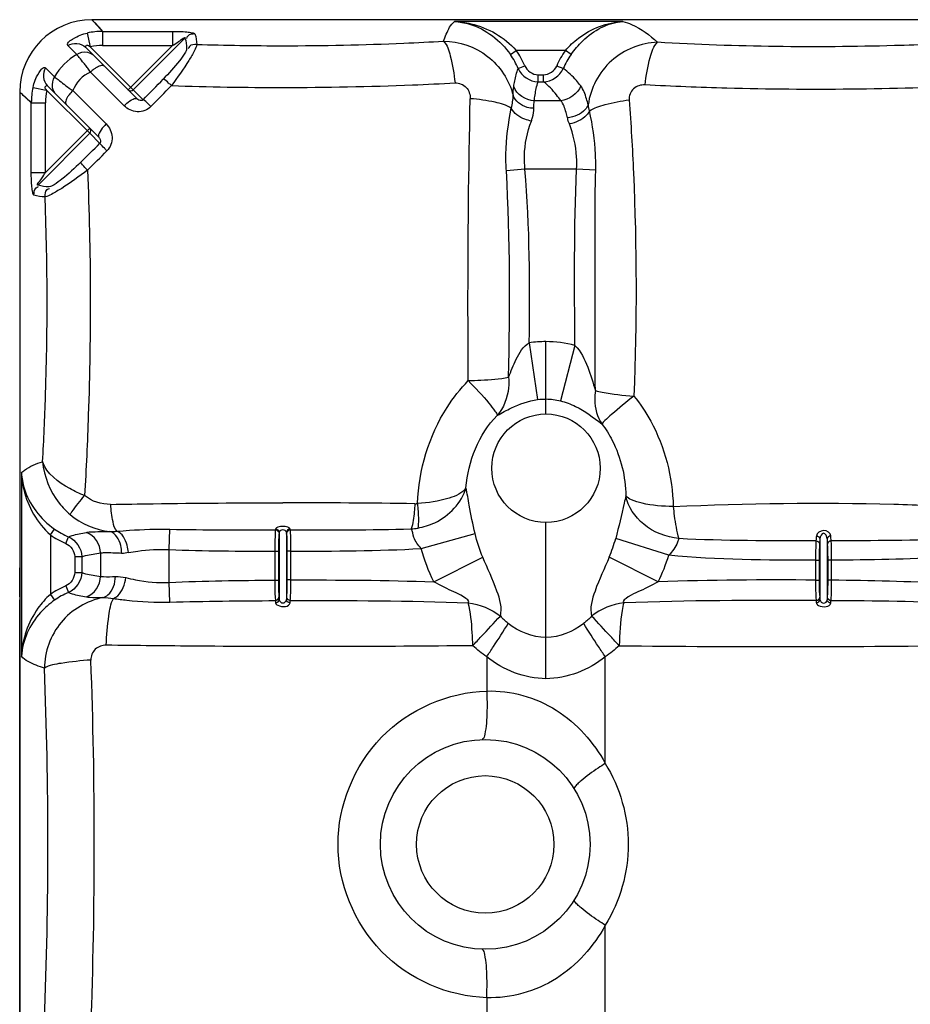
# Model space of a CAD drawing. Header units: millimetres. Extents: x 0 to 297, y 0 to 210.
# Tile 21 of 46: x 180 to 210, y 96 to 130. Entities that reach past the tile are written whole.
import ezdxf

# ---------------------------------------------------------------- set-up
doc = ezdxf.new("R2010")
doc.units = ezdxf.units.MM
doc.header["$LTSCALE"] = 16.335
doc.layers.get('0').update_dxf_attribs({"linetype": 'CONTINUOUS'})
doc.layers.add('08_SURFACES', color=7, linetype='CONTINUOUS')

msp = doc.modelspace()

# ---------------------------------------------------------------- linework, layer by layer
at = {"color": 9, "linetype": 'Continuous'}
for p, q in [((182.171, 129.754), (182.28, 129.635)), ((182.262, 129.655), (182.33, 129.58)), ((200.533, 129.692), (194.706, 129.692)), ((182.28, 129.635), (182.539, 129.352)), ((182.539, 129.352), (182.539, 128.859)), ((182.539, 129.352), (184.953, 129.352)), ((184.953, 129.352), (184.953, 128.859)), ((182.01, 129.293), (182.114, 128.814)), ((185.385, 129.117), (183.598, 127.33)), ((181.642, 128.556), (181.337, 128.862)), ((183.94, 126.988), (182.114, 128.814)), ((182.539, 128.859), (184.953, 128.859)), ((184.953, 128.859), (183.423, 127.328)), ((196.64, 128.55), (196.842, 128.694)), ((198.542, 128.694), (196.842, 128.694)), ((198.739, 128.553), (198.542, 128.694)), ((180.563, 128.089), (180.872, 127.78)), ((196.909, 128.064), (197.138, 128.159)), ((198.467, 128.062), (198.244, 128.153)), ((183.285, 126.781), (182.123, 127.943)), ((197.595, 127.606), (197.595, 127.852)), ((197.595, 127.852), (197.787, 127.852)), ((197.595, 127.606), (197.787, 127.606)), ((197.787, 127.606), (197.787, 127.852)), ((180.132, 127.415), (180.586, 127.317)), ((180.586, 127.317), (180.612, 127.311)), ((180.612, 127.311), (182.095, 125.827)), ((181.506, 127.302), (181.633, 127.175)), ((179.671, 127.254), (179.79, 127.145)), ((179.79, 127.145), (180.073, 126.886)), ((181.633, 127.175), (182.658, 126.15)), ((198.381, 126.954), (197.465, 126.954)), ((180.073, 124.472), (180.073, 126.886)), ((180.073, 126.886), (180.566, 126.886)), ((180.566, 124.472), (180.566, 126.886)), ((182.097, 126.003), (180.566, 124.472)), ((182.095, 125.827), (180.308, 124.04)), ((182.442, 125.481), (182.095, 125.827)), ((197.145, 124.586), (196.5, 124.532)), ((198.928, 124.586), (197.145, 124.586)), ((199.589, 124.558), (198.928, 124.586)), ((180.073, 124.472), (180.566, 124.472)), ((197.29, 118.586), (197.583, 116.625)), ((197.871, 116.129), (197.871, 118.629)), ((198.874, 118.499), (198.371, 116.581)), ((179.734, 114.086), (179.734, 107.756)), ((197.871, 106.98), (197.871, 112.379)), ((180.732, 111.95), (180.875, 112.152)), ((184.839, 111.439), (184.866, 112.145)), ((188.646, 112.033), (188.646, 109.711)), ((188.896, 112.033), (188.896, 109.715)), ((193.553, 111.48), (195.419, 111.993)), ((180.732, 111.95), (180.732, 109.892)), ((181.266, 111.654), (181.361, 111.883)), ((202.12, 111.249), (200.282, 111.828)), ((207.346, 111.809), (207.346, 109.711)), ((207.596, 111.811), (207.596, 109.704)), ((182.471, 111.327), (182.471, 110.515)), ((184.839, 110.308), (184.839, 111.439)), ((188.493, 111.386), (188.493, 110.388)), ((188.493, 111.386), (188.618, 111.386)), ((188.618, 111.386), (188.618, 110.388)), ((188.924, 110.391), (188.924, 111.386)), ((189.048, 111.386), (188.924, 111.386)), ((189.048, 110.391), (189.048, 111.386)), ((181.573, 111.197), (181.573, 110.645)), ((181.573, 111.197), (181.819, 111.197)), ((181.819, 111.197), (181.819, 110.645)), ((193.994, 110.327), (195.686, 111.177)), ((201.747, 110.327), (200.056, 111.177)), ((207.193, 111.074), (207.193, 110.388)), ((207.193, 111.074), (207.318, 111.074)), ((207.318, 111.074), (207.318, 110.388)), ((207.624, 110.384), (207.624, 111.075)), ((207.748, 111.075), (207.624, 111.075)), ((207.748, 110.384), (207.748, 111.075)), ((179.671, 109.813), (179.671, 110.806)), ((181.573, 110.645), (181.819, 110.645)), ((184.867, 109.626), (184.839, 110.308)), ((188.493, 110.388), (188.618, 110.388)), ((189.048, 110.391), (188.924, 110.391)), ((207.193, 110.388), (207.318, 110.388)), ((207.748, 110.384), (207.624, 110.384)), ((181.266, 110.188), (181.361, 109.959)), ((179.672, 108.584), (179.671, 109.701)), ((180.732, 109.892), (180.875, 109.69)), ((195.821, 107.738), (195.821, 106.554)), ((199.921, 104.049), (199.921, 107.738)), ((199.921, 94.771), (199.921, 98.459)), ((195.821, 95.955), (195.821, 94.771))]:
    msp.add_line(p, q, dxfattribs=at)
at = {"color": 7, "linetype": 'Continuous'}
for p, q in [((183.73, 127.021), (181.947, 128.804)), ((180.621, 127.478), (182.406, 125.693))]:
    msp.add_line(p, q, dxfattribs=at)
at = {"color": 9, "linetype": 'Continuous'}
for points in [[(182.171, 129.754), (182.171, 129.754), (182.174, 129.751), (182.182, 129.742)], [(182.195, 129.728), (182.213, 129.708), (182.235, 129.684), (182.262, 129.655)], [(182.33, 129.58), (182.373, 129.534), (182.422, 129.481), (182.477, 129.42), (182.539, 129.352)], [(179.671, 127.254), (179.674, 127.251), (179.683, 127.243)], [(179.697, 127.23), (179.717, 127.213), (179.741, 127.19), (179.77, 127.163)], [(179.77, 127.163), (179.845, 127.095), (179.891, 127.053), (179.944, 127.003), (180.005, 126.948), (180.073, 126.886)], [(193.335, 113.027), (193.35, 113.027), (193.365, 113.027), (193.381, 113.028), (193.396, 113.029), (193.412, 113.03), (193.427, 113.032)], [(188.521, 112.153), (188.521, 112.148), (188.52, 112.145), (188.519, 112.141), (188.519, 112.137), (188.518, 112.134), (188.517, 112.13), (188.517, 112.127), (188.516, 112.124), (188.515, 112.121)], [(189.026, 112.121), (189.026, 112.124), (189.025, 112.127), (189.024, 112.13), (189.024, 112.134), (189.023, 112.137), (189.022, 112.141), (189.022, 112.145), (189.021, 112.148), (189.02, 112.153)]]:
    msp.add_lwpolyline(points, dxfattribs=at)
at = {"color": 7, "linetype": 'Continuous'}
for points in [[(179.671, 110.808), (179.671, 109.773), (179.672, 108.325), (179.674, 106.875), (179.675, 105.424), (179.676, 103.973), (179.677, 102.522), (179.677, 101.254)], [(179.677, 101.254), (179.677, 99.971), (179.676, 98.52), (179.675, 97.069), (179.674, 95.619), (179.672, 94.169), (179.671, 92.721), (179.671, 91.703)]]:
    msp.add_lwpolyline(points, dxfattribs=at)
for radius in [3.625, 2.375]:
    msp.add_circle((195.771, 101.254), radius, dxfattribs=at)
msp.add_arc((182.171, 127.254), 2.5, 90, 180, dxfattribs=at)
at = {"color": 9, "linetype": 'Continuous'}
for centre, radius, start, end in [((182.552, 126.84), 2.512, 90.2857, 102.4532), ((182.539, 126.848), 2.012, 90.0015, 102.2031), ((188.788, 225.499), 96.645, 268.22402, 269.98977), ((194.605, 127.106), 2.743, 22.5697, 35.3633), ((200.712, 127.142), 2.667, 144.4305, 157.7178), ((167.047, 116.475), 18.946, 38.4369, 39.2033), ((194.608, 127.109), 2.491, 22.5295, 35.3405), ((200.696, 127.147), 2.41, 144.3142, 157.6848), ((172.836, 121.083), 11.547, 37.6627, 38.3844), ((174.368, 122.267), 9.61, 37.188, 37.6564), ((175.851, 123.388), 7.752, 35.9852, 37.2074), ((183.083, 126.965), 1.37, 127.9484, 134.4476), ((182.967, 127.112), 1.183, 126.3471, 127.8831), ((75.392, 233.353), 151.974, 315.58193, 315.95682), ((182.585, 126.873), 2.512, 167.5472, 179.7144), ((182.578, 126.886), 2.012, 167.7969, 179.9985), ((189.165, 137.984), 13.145, 232.7259, 233.088), ((73.824, 234.921), 154.55, 315.58194, 315.95683), ((188.804, 239.527), 112.116, 268.01346, 269.98327), ((183.849, 124.957), 1.686, 134.9618, 139.3688), ((74.681, 234.045), 152.965, 314.43945, 314.78719), ((73.102, 235.624), 155.558, 314.43945, 314.78719), ((197.872, 114.687), 3.942, 90.0111, 98.484), ((197.867, 114.657), 3.972, 75.3113, 89.944), ((188.786, -209.57), 322.629, 89.19211, 90.00261), ((182.316, 114.184), 2.491, 234.6597, 247.4707), ((193.079, 114.249), 2.095, 273.4025, 279.784), ((182.319, 114.187), 2.743, 234.6369, 247.4304), ((195.641, 113.07), 4.804, 336.7856, 345.017), ((196.184, 113.115), 6.223, 333.3842, 342.5479), ((182.319, 107.655), 2.743, 112.5697, 125.3632), ((182.316, 107.658), 2.491, 112.5294, 125.3404), ((206.071, 604.611), 496.523, 269.34583, 270.76578), ((9.775, 101.254), 172.477, 357.88361, 2.11643), ((26.8, 101.254), 153.847, 357.73267, 2.26731)]:
    msp.add_arc(centre, radius, start, end, dxfattribs=at)
for points, knots in [([(194.329, 129.011), (194.358, 129.092), (194.452, 129.331), (194.57, 129.582), (194.706, 129.692)], [0, 0, 0, 0, 0.329316, 1, 1, 1, 1]), ([(194.706, 129.692), (194.88, 129.683), (195.639, 129.552), (196.3, 129.03), (196.64, 128.55)], [0, 0, 0, 0, 0.22914, 1, 1, 1, 1]), ([(194.706, 129.692), (194.896, 129.684), (195.688, 129.581), (196.439, 129.148), (196.842, 128.694)], [0, 0, 0, 0, 0.238645, 1, 1, 1, 1]), ([(198.542, 128.694), (198.679, 128.847), (199.227, 129.366), (199.985, 129.669), (200.533, 129.692)], [0, 0, 0, 0, 0.272807, 1, 1, 1, 1]), ([(198.739, 128.553), (198.859, 128.721), (199.316, 129.273), (200.018, 129.663), (200.533, 129.692)], [0, 0, 0, 0, 0.285805, 1, 1, 1, 1]), ([(200.533, 129.692), (200.635, 129.664), (201.078, 129.509), (201.464, 129.222), (201.726, 128.974)], [0, 0, 0, 0, 0.227152, 1, 1, 1, 1]), ([(184.953, 129.352), (185.119, 129.352), (185.362, 129.351), (185.599, 129.309), (185.722, 129.292), (185.733, 129.261)], [0, 0, 0, 0, 0.626546, 0.873856, 1, 1, 1, 1]), ([(181.337, 128.862), (181.271, 128.927), (181.647, 129.198), (181.831, 129.254), (182.01, 129.293)], [0, 0, 0, 0, 0.333883, 1, 1, 1, 1]), ([(184.953, 128.859), (185.024, 128.906), (185.11, 128.942), (185.415, 129.194), (185.385, 129.117)], [0, 0, 0, 0, 0.508416, 1, 1, 1, 1]), ([(185.733, 129.261), (185.647, 129.26), (185.504, 129.25), (185.447, 129.136), (185.44, 129.106)], [0, 0, 0, 0, 0.733662, 1, 1, 1, 1]), ([(188.771, 128.854), (190.167, 128.854), (192.02, 128.896), (193.872, 128.986), (194.329, 129.011)], [0, 0, 0, 0, 0.753017, 1, 1, 1, 1]), ([(194.329, 129.011), (194.866, 129.009), (195.967, 128.64), (196.599, 127.665), (196.733, 127.147)], [0, 0, 0, 0, 0.500907, 1, 1, 1, 1]), ([(194.329, 129.011), (194.463, 128.881), (194.605, 128.362), (194.693, 127.882), (194.726, 127.568)], [0, 0, 0, 0, 0.372064, 1, 1, 1, 1]), ([(201.726, 128.974), (201.155, 128.956), (199.988, 128.495), (199.409, 127.383), (199.33, 126.815)], [0, 0, 0, 0, 0.499218, 1, 1, 1, 1]), ([(201.297, 127.499), (201.332, 127.819), (201.425, 128.313), (201.583, 128.843), (201.726, 128.974)], [0, 0, 0, 0, 0.624491, 1, 1, 1, 1]), ([(212.625, 128.968), (211.724, 128.916), (208.092, 128.775), (204.452, 128.81), (201.726, 128.974)], [0, 0, 0, 0, 0.248428, 1, 1, 1, 1]), ([(181.947, 128.804), (181.929, 128.822), (182.013, 128.923), (182.073, 128.836), (182.114, 128.814)], [0, 0, 0, 0, 0.348813, 1, 1, 1, 1]), ([(185.445, 128.762), (185.446, 128.702), (185.352, 128.548), (185.099, 128.191), (184.829, 127.903), (184.633, 127.701)], [0, 0, 0, 0, 0.134435, 0.373508, 1, 1, 1, 1]), ([(185.793, 128.9), (185.785, 128.825), (185.69, 128.635), (185.415, 128.154), (185.129, 127.76), (184.917, 127.478)], [0, 0, 0, 0, 0.135446, 0.369093, 1, 1, 1, 1]), ([(185.793, 128.9), (185.706, 128.9), (185.564, 128.893), (185.506, 128.78), (185.499, 128.75)], [0, 0, 0, 0, 0.736005, 1, 1, 1, 1]), ([(180.132, 127.415), (180.172, 127.594), (180.227, 127.778), (180.498, 128.154), (180.563, 128.089)], [0, 0, 0, 0, 0.666109, 1, 1, 1, 1]), ([(182.265, 128.065), (182.281, 128.076), (182.311, 128.097), (182.343, 128.117), (182.359, 128.126)], [0, 0, 0, 0, 0.516628, 1, 1, 1, 1]), ([(182.359, 128.126), (182.383, 128.14), (182.449, 128.173), (182.551, 128.2), (182.587, 128.164)], [0, 0, 0, 0, 0.35328, 1, 1, 1, 1]), ([(196.755, 127.446), (196.766, 127.51), (196.806, 127.718), (196.855, 127.926), (196.909, 128.064)], [0, 0, 0, 0, 0.301974, 1, 1, 1, 1]), ([(199.071, 127.468), (199.023, 127.53), (198.844, 127.749), (198.637, 127.948), (198.467, 128.062)], [0, 0, 0, 0, 0.275874, 1, 1, 1, 1]), ([(184.917, 127.478), (184.886, 127.507), (184.794, 127.583), (184.708, 127.679), (184.633, 127.701)], [0, 0, 0, 0, 0.355893, 1, 1, 1, 1]), ([(197.465, 126.954), (197.474, 127.02), (197.507, 127.239), (197.547, 127.459), (197.595, 127.606)], [0, 0, 0, 0, 0.30168, 1, 1, 1, 1]), ([(198.381, 126.954), (198.335, 127.022), (198.162, 127.26), (197.958, 127.479), (197.787, 127.606)], [0, 0, 0, 0, 0.278354, 1, 1, 1, 1]), ([(180.612, 127.311), (180.59, 127.351), (180.508, 127.407), (180.603, 127.496), (180.621, 127.478)], [0, 0, 0, 0, 0.644346, 1, 1, 1, 1]), ([(188.771, 127.411), (190.265, 127.411), (192.252, 127.453), (194.235, 127.543), (194.726, 127.568)], [0, 0, 0, 0, 0.752639, 1, 1, 1, 1]), ([(194.726, 127.568), (194.864, 127.575), (195.162, 127.457), (195.254, 127.161), (195.251, 127.023)], [0, 0, 0, 0, 0.500833, 1, 1, 1, 1]), ([(199.33, 126.815), (199.312, 126.885), (199.25, 127.11), (199.17, 127.339), (199.071, 127.468)], [0, 0, 0, 0, 0.306956, 1, 1, 1, 1]), ([(201.297, 127.499), (201.157, 127.506), (200.851, 127.427), (200.736, 127.12), (200.747, 126.981)], [0, 0, 0, 0, 0.501231, 1, 1, 1, 1]), ([(212.7, 127.476), (209.845, 127.337), (206.039, 127.303), (202.239, 127.448), (201.297, 127.499)], [0, 0, 0, 0, 0.751774, 1, 1, 1, 1]), ([(181.316, 127.061), (181.301, 127.036), (181.266, 126.969), (181.237, 126.863), (181.274, 126.826)], [0, 0, 0, 0, 0.35453, 1, 1, 1, 1]), ([(181.38, 127.157), (181.368, 127.141), (181.346, 127.11), (181.325, 127.077), (181.316, 127.061)], [0, 0, 0, 0, 0.516237, 1, 1, 1, 1]), ([(183.378, 126.866), (183.446, 126.923), (183.536, 126.995), (183.699, 127.052), (183.73, 127.021)], [0, 0, 0, 0, 0.666619, 1, 1, 1, 1]), ([(183.94, 126.988), (183.923, 126.97), (183.844, 126.94), (183.767, 126.984), (183.73, 127.021)], [0, 0, 0, 0, 0.315283, 1, 1, 1, 1]), ([(184.212, 126.753), (184.181, 126.783), (184.091, 126.862), (184.009, 126.954), (183.94, 126.988)], [0, 0, 0, 0, 0.357253, 1, 1, 1, 1]), ([(195.185, 117.281), (195.178, 118.098), (195.164, 121.345), (195.197, 124.593), (195.251, 127.023)], [0, 0, 0, 0, 0.251581, 1, 1, 1, 1]), ([(196.672, 126.698), (196.503, 126.804), (196.021, 126.936), (195.539, 127.001), (195.251, 127.023)], [0, 0, 0, 0, 0.407994, 1, 1, 1, 1]), ([(197.455, 126.691), (197.374, 126.69), (197.082, 126.723), (196.801, 126.944), (196.733, 127.147)], [0, 0, 0, 0, 0.272514, 1, 1, 1, 1]), ([(198.614, 126.362), (198.599, 126.425), (198.547, 126.63), (198.477, 126.842), (198.381, 126.954)], [0, 0, 0, 0, 0.305974, 1, 1, 1, 1]), ([(199.377, 126.6), (199.536, 126.711), (200.001, 126.861), (200.466, 126.947), (200.747, 126.982)], [0, 0, 0, 0, 0.406847, 1, 1, 1, 1]), ([(200.747, 126.982), (200.81, 126.141), (201.008, 122.734), (201.015, 119.316), (200.913, 116.748)], [0, 0, 0, 0, 0.246937, 1, 1, 1, 1]), ([(183.285, 126.781), (183.3, 126.796), (183.331, 126.825), (183.362, 126.853), (183.378, 126.866)], [0, 0, 0, 0, 0.503684, 1, 1, 1, 1]), ([(184.212, 126.753), (184.093, 126.633), (183.733, 126.5), (183.402, 126.664), (183.285, 126.781)], [0, 0, 0, 0, 0.504836, 1, 1, 1, 1]), ([(196.5, 124.532), (196.488, 124.725), (196.469, 125.451), (196.566, 126.176), (196.672, 126.698)], [0, 0, 0, 0, 0.265264, 1, 1, 1, 1]), ([(197.367, 126.253), (197.29, 126.265), (197.021, 126.334), (196.758, 126.514), (196.672, 126.698)], [0, 0, 0, 0, 0.275544, 1, 1, 1, 1]), ([(197.367, 126.253), (197.381, 126.293), (197.427, 126.434), (197.457, 126.584), (197.455, 126.691)], [0, 0, 0, 0, 0.28281, 1, 1, 1, 1]), ([(199.33, 126.815), (199.307, 126.755), (199.146, 126.505), (198.839, 126.383), (198.614, 126.362)], [0, 0, 0, 0, 0.22208, 1, 1, 1, 1]), ([(199.377, 126.6), (199.352, 126.545), (199.182, 126.313), (198.897, 126.19), (198.679, 126.152)], [0, 0, 0, 0, 0.214867, 1, 1, 1, 1]), ([(199.589, 124.558), (199.593, 124.738), (199.587, 125.424), (199.485, 126.107), (199.377, 126.6)], [0, 0, 0, 0, 0.263064, 1, 1, 1, 1]), ([(197.145, 124.586), (197.128, 124.739), (197.097, 125.303), (197.227, 125.867), (197.367, 126.253)], [0, 0, 0, 0, 0.271815, 1, 1, 1, 1]), ([(182.57, 126.055), (182.51, 125.986), (182.436, 125.894), (182.374, 125.725), (182.406, 125.693)], [0, 0, 0, 0, 0.667064, 1, 1, 1, 1]), ([(182.658, 126.15), (182.775, 126.033), (182.939, 125.701), (182.809, 125.34), (182.689, 125.22)], [0, 0, 0, 0, 0.494754, 1, 1, 1, 1]), ([(198.928, 124.586), (198.936, 124.729), (198.94, 125.261), (198.813, 125.788), (198.679, 126.152)], [0, 0, 0, 0, 0.26846, 1, 1, 1, 1]), ([(182.406, 125.693), (182.417, 125.682), (182.466, 125.629), (182.484, 125.522), (182.442, 125.481)], [0, 0, 0, 0, 0.204612, 1, 1, 1, 1]), ([(182.689, 125.22), (182.659, 125.251), (182.576, 125.337), (182.489, 125.42), (182.442, 125.481)], [0, 0, 0, 0, 0.35796, 1, 1, 1, 1]), ([(182.017, 124.557), (181.726, 124.336), (181.32, 124.037), (180.824, 123.745), (180.627, 123.643), (180.549, 123.632)], [0, 0, 0, 0, 0.628943, 0.863766, 1, 1, 1, 1]), ([(181.781, 124.829), (181.574, 124.625), (181.277, 124.344), (180.908, 124.078), (180.749, 123.98), (180.686, 123.98)], [0, 0, 0, 0, 0.624762, 0.865092, 1, 1, 1, 1]), ([(182.017, 124.557), (181.987, 124.588), (181.908, 124.677), (181.816, 124.76), (181.781, 124.829)], [0, 0, 0, 0, 0.357312, 1, 1, 1, 1]), ([(182.017, 124.557), (182.133, 121.736), (182.146, 117.98), (181.968, 114.234), (181.916, 113.308)], [0, 0, 0, 0, 0.752721, 1, 1, 1, 1]), ([(199.578, 116.939), (199.563, 118.209), (199.572, 120.749), (199.563, 123.288), (199.589, 124.558)], [0, 0, 0, 0, 0.500037, 1, 1, 1, 1]), ([(180.164, 123.692), (180.133, 123.703), (180.116, 123.825), (180.075, 124.062), (180.073, 124.306), (180.073, 124.472)], [0, 0, 0, 0, 0.123986, 0.371317, 1, 1, 1, 1]), ([(180.308, 124.04), (180.231, 124.01), (180.483, 124.316), (180.519, 124.401), (180.566, 124.472)], [0, 0, 0, 0, 0.490363, 1, 1, 1, 1]), ([(180.164, 123.692), (180.165, 123.778), (180.175, 123.922), (180.289, 123.978), (180.32, 123.985)], [0, 0, 0, 0, 0.733662, 1, 1, 1, 1]), ([(180.549, 123.632), (180.549, 123.718), (180.556, 123.861), (180.668, 123.919), (180.698, 123.926)], [0, 0, 0, 0, 0.736142, 1, 1, 1, 1]), ([(180.465, 114.48), (180.506, 115.235), (180.644, 118.283), (180.637, 121.338), (180.549, 123.632)], [0, 0, 0, 0, 0.247534, 1, 1, 1, 1]), ([(196.577, 117.397), (196.661, 117.607), (196.826, 118.031), (197.081, 118.467), (197.29, 118.586)], [0, 0, 0, 0, 0.484675, 1, 1, 1, 1]), ([(198.874, 118.499), (199.084, 118.296), (199.33, 117.751), (199.498, 117.209), (199.578, 116.939)], [0, 0, 0, 0, 0.509409, 1, 1, 1, 1]), ([(195.185, 117.281), (195.331, 117.285), (195.796, 117.306), (196.264, 117.33), (196.577, 117.397)], [0, 0, 0, 0, 0.313389, 1, 1, 1, 1]), ([(196.577, 117.397), (196.588, 117.275), (196.591, 116.809), (196.408, 116.338), (196.185, 116.077)], [0, 0, 0, 0, 0.26213, 1, 1, 1, 1]), ([(193.427, 113.032), (193.474, 114.191), (193.942, 115.775), (194.908, 117.001), (195.185, 117.281)], [0, 0, 0, 0, 0.746663, 1, 1, 1, 1]), ([(195.185, 117.281), (195.43, 117.028), (195.759, 116.689), (196.069, 116.279), (196.177, 116.134), (196.185, 116.077)], [0, 0, 0, 0, 0.672734, 0.89003, 1, 1, 1, 1]), ([(199.578, 116.939), (199.562, 116.836), (199.53, 116.439), (199.641, 116.027), (199.801, 115.782)], [0, 0, 0, 0, 0.263924, 1, 1, 1, 1]), ([(199.578, 116.939), (199.655, 116.915), (200.095, 116.814), (200.545, 116.773), (200.913, 116.748)], [0, 0, 0, 0, 0.179325, 1, 1, 1, 1]), ([(200.913, 116.748), (200.652, 116.541), (200.306, 116.266), (199.948, 115.935), (199.827, 115.828), (199.801, 115.782)], [0, 0, 0, 0, 0.677728, 0.893612, 1, 1, 1, 1]), ([(200.913, 116.748), (201.132, 116.479), (201.892, 115.338), (202.248, 113.946), (202.271, 112.927)], [0, 0, 0, 0, 0.253945, 1, 1, 1, 1]), ([(196.185, 116.077), (196.35, 116.161), (196.779, 116.423), (197.269, 116.577), (197.583, 116.625)], [0, 0, 0, 0, 0.368963, 1, 1, 1, 1]), ([(198.371, 116.581), (198.55, 116.533), (199.072, 116.346), (199.513, 116.006), (199.801, 115.782)], [0, 0, 0, 0, 0.336172, 1, 1, 1, 1]), ([(199.801, 115.782), (199.939, 115.605), (200.409, 114.854), (200.622, 113.956), (200.635, 113.298)], [0, 0, 0, 0, 0.254375, 1, 1, 1, 1]), ([(179.734, 114.086), (179.764, 114.124), (179.977, 114.309), (180.247, 114.406), (180.465, 114.48)], [0, 0, 0, 0, 0.173818, 1, 1, 1, 1]), ([(181.916, 113.308), (181.739, 113.376), (181.177, 113.636), (180.606, 114.064), (180.465, 114.481)], [0, 0, 0, 0, 0.301286, 1, 1, 1, 1]), ([(180.465, 114.481), (180.507, 113.967), (180.795, 113.275), (181.277, 112.773), (181.413, 112.656)], [0, 0, 0, 0, 0.742562, 1, 1, 1, 1]), ([(179.734, 114.086), (179.743, 113.911), (179.873, 113.153), (180.395, 112.492), (180.875, 112.152)], [0, 0, 0, 0, 0.229179, 1, 1, 1, 1]), ([(179.734, 114.086), (179.741, 113.896), (179.845, 113.104), (180.278, 112.353), (180.732, 111.95)], [0, 0, 0, 0, 0.238677, 1, 1, 1, 1]), ([(195.102, 113.579), (194.991, 113.383), (194.364, 113.143), (193.798, 113.049), (193.427, 113.032)], [0, 0, 0, 0, 0.377944, 1, 1, 1, 1]), ([(193.436, 112.185), (193.639, 112.22), (194.35, 112.438), (194.971, 113.056), (195.102, 113.579)], [0, 0, 0, 0, 0.275508, 1, 1, 1, 1]), ([(195.419, 111.993), (195.343, 112.318), (195.227, 112.845), (195.151, 113.38), (195.101, 113.578)], [0, 0, 0, 0, 0.620627, 1, 1, 1, 1]), ([(181.413, 112.656), (181.432, 112.687), (181.593, 112.91), (181.766, 113.123), (181.916, 113.308)], [0, 0, 0, 0, 0.13443, 1, 1, 1, 1]), ([(182.818, 113.004), (183.309, 113.013), (185.293, 113.046), (187.278, 113.059), (188.771, 113.059)], [0, 0, 0, 0, 0.247588, 1, 1, 1, 1]), ([(183.031, 112.074), (182.949, 112.16), (182.876, 112.495), (182.831, 112.803), (182.818, 113.004)], [0, 0, 0, 0, 0.369453, 1, 1, 1, 1]), ([(193.335, 113.027), (193.33, 112.934), (193.306, 112.643), (193.279, 112.343), (193.204, 112.158)], [0, 0, 0, 0, 0.317253, 1, 1, 1, 1]), ([(193.427, 113.032), (193.435, 112.943), (193.453, 112.662), (193.47, 112.375), (193.436, 112.185)], [0, 0, 0, 0, 0.316741, 1, 1, 1, 1]), ([(200.635, 113.298), (200.614, 113.215), (200.506, 112.722), (200.39, 112.232), (200.282, 111.828)], [0, 0, 0, 0, 0.171436, 1, 1, 1, 1]), ([(202.463, 111.822), (202.029, 111.871), (201.215, 112.173), (200.704, 112.918), (200.635, 113.298)], [0, 0, 0, 0, 0.530319, 1, 1, 1, 1]), ([(202.271, 112.927), (201.91, 112.935), (201.415, 112.973), (200.873, 113.126), (200.682, 113.233), (200.635, 113.298)], [0, 0, 0, 0, 0.635406, 0.858633, 1, 1, 1, 1]), ([(202.271, 112.927), (204.81, 113.053), (208.198, 113.08), (211.581, 112.959), (212.421, 112.914)], [0, 0, 0, 0, 0.75123, 1, 1, 1, 1]), ([(202.271, 112.927), (202.281, 112.82), (202.324, 112.449), (202.386, 112.078), (202.463, 111.822)], [0, 0, 0, 0, 0.286806, 1, 1, 1, 1]), ([(181.361, 111.883), (181.401, 111.898), (181.602, 111.966), (181.811, 112.007), (181.979, 112.037)], [0, 0, 0, 0, 0.198781, 1, 1, 1, 1]), ([(181.979, 112.037), (182.026, 112.045), (182.294, 112.07), (182.563, 112.06), (182.784, 112.064)], [0, 0, 0, 0, 0.176736, 1, 1, 1, 1]), ([(183.197, 111.323), (183.198, 111.41), (183.172, 111.694), (182.984, 112.016), (182.784, 112.064)], [0, 0, 0, 0, 0.298203, 1, 1, 1, 1]), ([(183.031, 112.074), (183.176, 112.086), (183.787, 112.136), (184.4, 112.155), (184.866, 112.145)], [0, 0, 0, 0, 0.238834, 1, 1, 1, 1]), ([(183.432, 111.342), (183.425, 111.427), (183.377, 111.699), (183.219, 112.01), (183.031, 112.074)], [0, 0, 0, 0, 0.299581, 1, 1, 1, 1]), ([(188.515, 112.121), (188.51, 112.091), (188.497, 111.845), (188.493, 111.6), (188.493, 111.386)], [0, 0, 0, 0, 0.126685, 1, 1, 1, 1]), ([(189.02, 112.153), (189.015, 112.185), (188.911, 112.228), (188.771, 112.252), (188.632, 112.227), (188.527, 112.186), (188.521, 112.153)], [0, 0, 0, 0, 0.180233, 0.500087, 0.816441, 1, 1, 1, 1]), ([(188.64, 111.999), (188.635, 111.973), (188.621, 111.769), (188.618, 111.565), (188.618, 111.386)], [0, 0, 0, 0, 0.126621, 1, 1, 1, 1]), ([(188.646, 112.033), (188.645, 112.027), (188.643, 112.015), (188.641, 112.004), (188.64, 111.999)], [0, 0, 0, 0, 0.547971, 1, 1, 1, 1]), ([(188.896, 112.033), (188.892, 112.085), (188.771, 112.166), (188.65, 112.085), (188.646, 112.033)], [0, 0, 0, 0, 0.498322, 1, 1, 1, 1]), ([(188.924, 111.386), (188.924, 111.456), (188.918, 111.66), (188.93, 111.867), (188.902, 111.999)], [0, 0, 0, 0, 0.342747, 1, 1, 1, 1]), ([(189.048, 111.386), (189.048, 111.47), (189.043, 111.715), (189.055, 111.963), (189.026, 112.121)], [0, 0, 0, 0, 0.342792, 1, 1, 1, 1]), ([(193.553, 111.48), (193.453, 111.596), (193.285, 111.802), (193.261, 112.071), (193.204, 112.158)], [0, 0, 0, 0, 0.596317, 1, 1, 1, 1]), ([(207.72, 111.912), (207.713, 112.015), (207.47, 112.183), (207.228, 112.014), (207.221, 111.91)], [0, 0, 0, 0, 0.498307, 1, 1, 1, 1]), ([(207.596, 111.811), (207.593, 111.889), (207.468, 112.128), (207.348, 111.887), (207.346, 111.809)], [0, 0, 0, 0, 0.500102, 1, 1, 1, 1]), ([(202.463, 111.822), (202.448, 111.78), (202.379, 111.567), (202.241, 111.38), (202.12, 111.249)], [0, 0, 0, 0, 0.200379, 1, 1, 1, 1]), ([(207.208, 111.745), (207.206, 111.705), (207.195, 111.482), (207.193, 111.258), (207.193, 111.074)], [0, 0, 0, 0, 0.175054, 1, 1, 1, 1]), ([(207.333, 111.633), (207.33, 111.6), (207.32, 111.414), (207.318, 111.228), (207.318, 111.074)], [0, 0, 0, 0, 0.174714, 1, 1, 1, 1]), ([(207.624, 111.075), (207.624, 111.132), (207.622, 111.318), (207.62, 111.504), (207.608, 111.633)], [0, 0, 0, 0, 0.305314, 1, 1, 1, 1]), ([(207.748, 111.075), (207.748, 111.143), (207.747, 111.367), (207.744, 111.59), (207.733, 111.745)], [0, 0, 0, 0, 0.305325, 1, 1, 1, 1]), ([(181.819, 111.197), (181.861, 111.211), (182.075, 111.27), (182.295, 111.303), (182.471, 111.327)], [0, 0, 0, 0, 0.198848, 1, 1, 1, 1]), ([(182.471, 111.327), (182.513, 111.334), (182.755, 111.348), (182.997, 111.325), (183.197, 111.323)], [0, 0, 0, 0, 0.174063, 1, 1, 1, 1]), ([(183.432, 111.342), (183.539, 111.359), (184.004, 111.433), (184.477, 111.457), (184.839, 111.439)], [0, 0, 0, 0, 0.230499, 1, 1, 1, 1]), ([(196.293, 109.143), (196.368, 109.425), (196.148, 110.164), (195.852, 110.789), (195.686, 111.177)], [0, 0, 0, 0, 0.408735, 1, 1, 1, 1]), ([(200.056, 111.177), (199.889, 110.789), (199.594, 110.164), (199.373, 109.425), (199.449, 109.143)], [0, 0, 0, 0, 0.591339, 1, 1, 1, 1]), ([(181.819, 110.645), (181.861, 110.631), (182.075, 110.572), (182.295, 110.539), (182.471, 110.515)], [0, 0, 0, 0, 0.198848, 1, 1, 1, 1]), ([(182.471, 110.515), (182.502, 110.51), (182.672, 110.496), (182.842, 110.509), (182.98, 110.514)], [0, 0, 0, 0, 0.184158, 1, 1, 1, 1]), ([(182.548, 109.78), (182.612, 109.799), (182.877, 109.948), (182.983, 110.284), (182.98, 110.514)], [0, 0, 0, 0, 0.22314, 1, 1, 1, 1]), ([(182.914, 109.752), (182.969, 109.773), (183.208, 109.944), (183.313, 110.246), (183.34, 110.472)], [0, 0, 0, 0, 0.206088, 1, 1, 1, 1]), ([(183.34, 110.472), (183.452, 110.446), (183.942, 110.332), (184.451, 110.287), (184.839, 110.308)], [0, 0, 0, 0, 0.227927, 1, 1, 1, 1]), ([(188.493, 110.388), (188.493, 110.311), (188.496, 110.075), (188.495, 109.838), (188.513, 109.678)], [0, 0, 0, 0, 0.322993, 1, 1, 1, 1]), ([(188.618, 110.388), (188.618, 110.324), (188.621, 110.127), (188.62, 109.929), (188.637, 109.797)], [0, 0, 0, 0, 0.322975, 1, 1, 1, 1]), ([(188.905, 109.798), (188.909, 109.828), (188.922, 110.026), (188.924, 110.223), (188.924, 110.391)], [0, 0, 0, 0, 0.151924, 1, 1, 1, 1]), ([(189.03, 109.68), (189.034, 109.716), (189.047, 109.953), (189.049, 110.19), (189.048, 110.391)], [0, 0, 0, 0, 0.151811, 1, 1, 1, 1]), ([(195.183, 109.603), (195.254, 109.653), (194.936, 109.875), (194.608, 110.007), (194.222, 110.204), (193.994, 110.327)], [0, 0, 0, 0, 0.183416, 0.450161, 1, 1, 1, 1]), ([(201.747, 110.327), (201.52, 110.204), (201.133, 110.007), (200.805, 109.875), (200.488, 109.653), (200.558, 109.603)], [0, 0, 0, 0, 0.550187, 0.816994, 1, 1, 1, 1]), ([(207.193, 110.388), (207.193, 110.312), (207.196, 110.075), (207.194, 109.838), (207.211, 109.678)], [0, 0, 0, 0, 0.322955, 1, 1, 1, 1]), ([(207.318, 110.388), (207.318, 110.325), (207.321, 110.127), (207.32, 109.929), (207.337, 109.797)], [0, 0, 0, 0, 0.322916, 1, 1, 1, 1]), ([(207.605, 109.794), (207.609, 109.824), (207.622, 110.02), (207.624, 110.217), (207.624, 110.384)], [0, 0, 0, 0, 0.153743, 1, 1, 1, 1]), ([(207.729, 109.676), (207.733, 109.712), (207.746, 109.948), (207.748, 110.184), (207.748, 110.384)], [0, 0, 0, 0, 0.153663, 1, 1, 1, 1]), ([(181.361, 109.959), (181.401, 109.944), (181.602, 109.876), (181.811, 109.835), (181.979, 109.805)], [0, 0, 0, 0, 0.198779, 1, 1, 1, 1]), ([(180.732, 109.892), (180.571, 109.749), (180.034, 109.152), (179.756, 108.339), (179.734, 107.756)], [0, 0, 0, 0, 0.269644, 1, 1, 1, 1]), ([(180.875, 109.69), (180.7, 109.566), (180.122, 109.065), (179.762, 108.303), (179.734, 107.756)], [0, 0, 0, 0, 0.282103, 1, 1, 1, 1]), ([(182.548, 109.78), (181.999, 109.675), (180.94, 109.057), (180.531, 107.903), (180.527, 107.341)], [0, 0, 0, 0, 0.498593, 1, 1, 1, 1]), ([(181.979, 109.805), (182.014, 109.799), (182.203, 109.778), (182.394, 109.781), (182.548, 109.78)], [0, 0, 0, 0, 0.187607, 1, 1, 1, 1]), ([(182.665, 108.137), (182.678, 108.476), (182.731, 109.013), (182.812, 109.572), (182.914, 109.752)], [0, 0, 0, 0, 0.621024, 1, 1, 1, 1]), ([(182.914, 109.752), (183.066, 109.731), (183.713, 109.647), (184.368, 109.612), (184.867, 109.626)], [0, 0, 0, 0, 0.235274, 1, 1, 1, 1]), ([(188.513, 109.678), (188.514, 109.666), (188.518, 109.638), (188.521, 109.609), (188.522, 109.593)], [0, 0, 0, 0, 0.431438, 1, 1, 1, 1]), ([(188.522, 109.597), (188.526, 109.561), (188.683, 109.436), (189.007, 109.457), (189.021, 109.601)], [0, 0, 0, 0, 0.201456, 1, 1, 1, 1]), ([(188.637, 109.797), (188.638, 109.784), (188.642, 109.753), (188.645, 109.723), (188.646, 109.706)], [0, 0, 0, 0, 0.431269, 1, 1, 1, 1]), ([(188.646, 109.711), (188.649, 109.653), (188.776, 109.536), (188.893, 109.658), (188.896, 109.715)], [0, 0, 0, 0, 0.50281, 1, 1, 1, 1]), ([(189.021, 109.601), (189.023, 109.615), (189.025, 109.64), (189.028, 109.664), (189.03, 109.674)], [0, 0, 0, 0, 0.579644, 1, 1, 1, 1]), ([(195.34, 108.12), (195.335, 108.273), (195.309, 108.769), (195.273, 109.27), (195.183, 109.603)], [0, 0, 0, 0, 0.307186, 1, 1, 1, 1]), ([(200.558, 109.603), (200.535, 109.517), (200.443, 109.027), (200.415, 108.528), (200.402, 108.12)], [0, 0, 0, 0, 0.179228, 1, 1, 1, 1]), ([(207.211, 109.678), (207.213, 109.666), (207.216, 109.638), (207.219, 109.609), (207.22, 109.593)], [0, 0, 0, 0, 0.434158, 1, 1, 1, 1]), ([(207.22, 109.597), (207.223, 109.561), (207.377, 109.433), (207.704, 109.448), (207.719, 109.592)], [0, 0, 0, 0, 0.2032, 1, 1, 1, 1]), ([(207.337, 109.797), (207.338, 109.784), (207.342, 109.753), (207.345, 109.723), (207.346, 109.706)], [0, 0, 0, 0, 0.434124, 1, 1, 1, 1]), ([(207.346, 109.711), (207.349, 109.652), (207.47, 109.527), (207.593, 109.648), (207.596, 109.704)], [0, 0, 0, 0, 0.511435, 1, 1, 1, 1]), ([(207.719, 109.592), (207.72, 109.607), (207.723, 109.633), (207.726, 109.659), (207.729, 109.67)], [0, 0, 0, 0, 0.579133, 1, 1, 1, 1]), ([(195.34, 108.12), (195.438, 108.227), (195.754, 108.569), (196.071, 108.911), (196.293, 109.143)], [0, 0, 0, 0, 0.310081, 1, 1, 1, 1]), ([(195.821, 107.738), (195.899, 107.854), (196.151, 108.235), (196.402, 108.617), (196.565, 108.89)], [0, 0, 0, 0, 0.305626, 1, 1, 1, 1]), ([(199.921, 107.738), (199.843, 107.854), (199.59, 108.235), (199.339, 108.617), (199.177, 108.89)], [0, 0, 0, 0, 0.305626, 1, 1, 1, 1]), ([(200.402, 108.12), (200.304, 108.227), (199.988, 108.569), (199.671, 108.911), (199.449, 109.143)], [0, 0, 0, 0, 0.310081, 1, 1, 1, 1]), ([(182.665, 108.137), (182.531, 108.139), (182.244, 108.044), (182.13, 107.758), (182.135, 107.624)], [0, 0, 0, 0, 0.500862, 1, 1, 1, 1]), ([(195.34, 108.12), (192.167, 108.084), (187.941, 108.077), (183.717, 108.123), (182.665, 108.137)], [0, 0, 0, 0, 0.751084, 1, 1, 1, 1]), ([(180.527, 107.341), (180.432, 107.372), (180.154, 107.475), (179.859, 107.601), (179.734, 107.756)], [0, 0, 0, 0, 0.334701, 1, 1, 1, 1]), ([(182.135, 107.624), (181.79, 107.603), (181.259, 107.534), (180.695, 107.451), (180.527, 107.341)], [0, 0, 0, 0, 0.631941, 1, 1, 1, 1]), ([(190.679, 101.254), (190.68, 102.586), (191.77, 105.349), (194.498, 106.514), (195.821, 106.554)], [0, 0, 0, 0, 0.501489, 1, 1, 1, 1]), ([(195.821, 106.554), (195.83, 106.357), (195.836, 105.987), (195.822, 105.478), (195.77, 105.134), (195.732, 104.921), (195.681, 104.885)], [0, 0, 0, 0, 0.349776, 0.661464, 0.888201, 1, 1, 1, 1]), ([(195.821, 106.554), (196.653, 106.584), (198.37, 106.093), (199.522, 104.781), (199.921, 104.049)], [0, 0, 0, 0, 0.499967, 1, 1, 1, 1]), ([(195.681, 104.885), (195.678, 104.883), (195.672, 104.879), (195.665, 104.878), (195.661, 104.878)], [0, 0, 0, 0, 0.524329, 1, 1, 1, 1]), ([(199.921, 104.049), (199.839, 103.997), (199.551, 103.809), (199.27, 103.61), (199.083, 103.45)], [0, 0, 0, 0, 0.283314, 1, 1, 1, 1]), ([(198.958, 103.336), (198.938, 103.317), (198.899, 103.272), (198.83, 103.2), (198.851, 103.165)], [0, 0, 0, 0, 0.396439, 1, 1, 1, 1]), ([(195.821, 95.955), (194.498, 95.995), (191.77, 97.16), (190.68, 99.922), (190.679, 101.254)], [0, 0, 0, 0, 0.498491, 1, 1, 1, 1]), ([(198.958, 99.172), (198.938, 99.191), (198.899, 99.236), (198.83, 99.308), (198.851, 99.343)], [0, 0, 0, 0, 0.396443, 1, 1, 1, 1]), ([(199.921, 98.459), (199.839, 98.512), (199.551, 98.7), (199.27, 98.899), (199.083, 99.058)], [0, 0, 0, 0, 0.283314, 1, 1, 1, 1]), ([(199.921, 98.459), (199.522, 97.728), (198.37, 96.415), (196.653, 95.925), (195.821, 95.955)], [0, 0, 0, 0, 0.499985, 1, 1, 1, 1]), ([(195.681, 97.624), (195.678, 97.626), (195.672, 97.629), (195.665, 97.631), (195.661, 97.631)], [0, 0, 0, 0, 0.524328, 1, 1, 1, 1]), ([(195.821, 95.955), (195.83, 96.152), (195.836, 96.522), (195.822, 97.031), (195.77, 97.375), (195.732, 97.587), (195.681, 97.624)], [0, 0, 0, 0, 0.349776, 0.661464, 0.888201, 1, 1, 1, 1])]:
    msp.add_open_spline(points, degree=3, knots=knots, dxfattribs=at)
for points in [[(181.337, 128.862), (181.508, 128.973), (181.802, 128.949), (181.947, 128.804)], [(185.385, 129.117), (185.426, 129.004), (185.442, 128.882), (185.445, 128.762)], [(185.733, 129.261), (185.774, 129.146), (185.79, 129.022), (185.793, 128.9)], [(181.642, 128.556), (181.748, 128.625), (181.889, 128.654), (182.013, 128.629)], [(182.013, 128.629), (182.099, 128.612), (182.184, 128.567), (182.246, 128.505)], [(181.642, 128.556), (181.332, 128.365), (181.061, 128.092), (180.872, 127.78)], [(181.728, 128.45), (181.7, 128.486), (181.671, 128.521), (181.642, 128.556)], [(180.563, 128.089), (180.453, 127.917), (180.476, 127.623), (180.621, 127.478)], [(196.909, 128.064), (197.016, 127.81), (197.32, 127.607), (197.595, 127.606)], [(197.138, 128.159), (197.209, 127.99), (197.412, 127.852), (197.595, 127.852)], [(197.787, 127.852), (197.97, 127.852), (198.175, 127.985), (198.244, 128.153)], [(197.787, 127.606), (198.06, 127.61), (198.362, 127.811), (198.467, 128.062)], [(180.872, 127.78), (180.803, 127.674), (180.774, 127.533), (180.799, 127.41)], [(180.872, 127.78), (180.914, 127.748), (180.956, 127.715), (180.998, 127.683)], [(180.998, 127.683), (181.066, 127.629), (181.135, 127.576), (181.203, 127.524)], [(182.123, 127.943), (181.85, 127.828), (181.611, 127.579), (181.506, 127.302)], [(180.799, 127.41), (180.816, 127.323), (180.861, 127.239), (180.923, 127.176)], [(181.27, 127.474), (181.348, 127.415), (181.426, 127.358), (181.506, 127.302)], [(181.506, 127.302), (181.461, 127.256), (181.418, 127.208), (181.38, 127.157)], [(183.423, 127.328), (183.464, 127.287), (183.557, 127.288), (183.598, 127.33)], [(196.733, 127.147), (196.735, 127.247), (196.737, 127.348), (196.755, 127.446)], [(197.465, 126.954), (197.177, 126.958), (196.851, 127.175), (196.755, 127.446)], [(199.071, 127.468), (198.972, 127.199), (198.667, 126.974), (198.381, 126.954)], [(196.672, 126.698), (196.709, 126.844), (196.738, 126.996), (196.733, 127.147)], [(197.455, 126.691), (197.452, 126.778), (197.45, 126.868), (197.465, 126.954)], [(199.377, 126.6), (199.358, 126.669), (199.337, 126.738), (199.336, 126.809)], [(198.679, 126.152), (198.654, 126.219), (198.626, 126.286), (198.622, 126.356)], [(182.095, 125.827), (182.137, 125.869), (182.138, 125.961), (182.097, 126.003)], [(197.29, 118.586), (197.322, 120.586), (197.311, 122.593), (197.145, 124.586)], [(198.874, 118.499), (198.853, 120.528), (198.841, 122.559), (198.928, 124.586)], [(196.577, 117.397), (196.632, 119.775), (196.638, 122.158), (196.5, 124.532)], [(180.686, 123.98), (180.559, 123.981), (180.428, 123.997), (180.308, 124.04)], [(180.549, 123.632), (180.419, 123.633), (180.287, 123.649), (180.164, 123.692)], [(197.583, 116.625), (197.677, 116.639), (197.775, 116.653), (197.869, 116.636)], [(197.871, 116.646), (198.039, 116.646), (198.208, 116.624), (198.371, 116.581)], [(195.101, 113.578), (195.184, 114.482), (195.544, 115.434), (196.185, 116.077)], [(182.817, 113.004), (182.5, 112.998), (182.159, 113.104), (181.916, 113.308)], [(181.413, 112.656), (181.789, 112.33), (182.289, 112.118), (182.784, 112.064)], [(182.471, 111.327), (182.467, 111.615), (182.25, 111.94), (181.979, 112.037)], [(182.784, 112.064), (182.867, 112.062), (182.952, 112.063), (183.032, 112.081)], [(184.866, 112.145), (186.082, 112.122), (187.299, 112.122), (188.515, 112.121)], [(188.515, 112.121), (188.574, 112.121), (188.64, 112.057), (188.64, 111.999)], [(188.521, 112.153), (188.579, 112.152), (188.645, 112.091), (188.646, 112.033)], [(189.02, 112.153), (188.963, 112.152), (188.897, 112.091), (188.896, 112.033)], [(189.026, 112.121), (188.968, 112.121), (188.902, 112.057), (188.902, 111.999)], [(189.026, 112.121), (190.419, 112.122), (191.812, 112.12), (193.204, 112.158)], [(195.686, 111.177), (195.572, 111.44), (195.484, 111.714), (195.419, 111.993)], [(181.266, 111.654), (181.436, 111.583), (181.573, 111.38), (181.573, 111.197)], [(181.361, 111.883), (181.615, 111.776), (181.818, 111.472), (181.819, 111.197)], [(207.208, 111.745), (205.626, 111.745), (204.043, 111.737), (202.463, 111.822)], [(207.221, 111.91), (207.218, 111.855), (207.214, 111.8), (207.208, 111.745)], [(207.208, 111.745), (207.264, 111.744), (207.332, 111.689), (207.333, 111.633)], [(207.221, 111.91), (207.275, 111.909), (207.344, 111.862), (207.346, 111.809)], [(207.346, 111.809), (207.342, 111.75), (207.338, 111.691), (207.333, 111.633)], [(207.72, 111.912), (207.666, 111.911), (207.597, 111.864), (207.596, 111.811)], [(207.733, 111.745), (207.677, 111.744), (207.61, 111.689), (207.608, 111.633)], [(207.733, 111.745), (207.727, 111.803), (207.723, 111.862), (207.72, 111.921)], [(212.078, 111.828), (210.632, 111.745), (209.182, 111.748), (207.733, 111.745)], [(183.197, 111.323), (183.277, 111.322), (183.358, 111.327), (183.433, 111.351)], [(184.839, 111.439), (186.056, 111.393), (187.275, 111.388), (188.493, 111.386)], [(189.048, 111.386), (190.55, 111.388), (192.054, 111.39), (193.553, 111.48)], [(193.994, 110.327), (193.81, 110.695), (193.662, 111.083), (193.553, 111.48)], [(207.193, 111.074), (205.501, 111.074), (203.803, 111.074), (202.12, 111.249)], [(211.704, 111.194), (210.388, 111.095), (209.067, 111.081), (207.748, 111.075)], [(181.573, 110.645), (181.573, 110.462), (181.436, 110.259), (181.266, 110.188)], [(181.819, 110.645), (181.818, 110.37), (181.615, 110.066), (181.361, 109.959)], [(181.979, 109.805), (182.25, 109.902), (182.467, 110.227), (182.471, 110.515)], [(182.98, 110.514), (183.101, 110.518), (183.223, 110.5), (183.34, 110.472)], [(184.839, 110.308), (186.056, 110.359), (187.275, 110.379), (188.493, 110.388)], [(189.048, 110.391), (190.697, 110.397), (192.347, 110.385), (193.994, 110.327)], [(207.193, 110.388), (205.378, 110.4), (203.562, 110.39), (201.747, 110.327)], [(211.74, 110.267), (210.411, 110.341), (209.079, 110.37), (207.748, 110.384)], [(182.548, 109.78), (182.67, 109.785), (182.793, 109.773), (182.914, 109.752)], [(184.867, 109.626), (186.082, 109.66), (187.297, 109.673), (188.513, 109.678)], [(188.513, 109.678), (188.57, 109.679), (188.636, 109.739), (188.637, 109.797)], [(188.522, 109.597), (188.578, 109.599), (188.645, 109.655), (188.646, 109.711)], [(189.021, 109.601), (188.965, 109.602), (188.897, 109.658), (188.896, 109.715)], [(189.03, 109.68), (188.973, 109.681), (188.906, 109.741), (188.905, 109.798)], [(189.03, 109.68), (191.081, 109.685), (193.134, 109.678), (195.183, 109.603)], [(195.183, 109.603), (195.581, 109.555), (195.978, 109.39), (196.293, 109.143)], [(200.558, 109.603), (200.161, 109.555), (199.764, 109.39), (199.449, 109.143)], [(207.211, 109.678), (204.993, 109.688), (202.775, 109.684), (200.558, 109.603)], [(207.211, 109.678), (207.269, 109.679), (207.336, 109.739), (207.337, 109.797)], [(207.22, 109.597), (207.276, 109.598), (207.345, 109.654), (207.346, 109.711)], [(207.719, 109.592), (207.663, 109.593), (207.597, 109.649), (207.596, 109.704)], [(207.729, 109.676), (207.672, 109.677), (207.606, 109.737), (207.605, 109.794)], [(212.291, 109.574), (210.772, 109.645), (209.25, 109.666), (207.729, 109.676)], [(196.565, 108.89), (196.469, 108.966), (196.371, 109.046), (196.306, 109.15)], [(197.871, 108.406), (197.407, 108.406), (196.928, 108.601), (196.565, 108.89)], [(199.177, 108.89), (198.813, 108.601), (198.335, 108.406), (197.871, 108.406)], [(199.449, 109.143), (199.365, 109.053), (199.279, 108.96), (199.17, 108.903)], [(179.677, 101.254), (179.677, 103.698), (179.674, 106.141), (179.672, 108.584)], [(195.821, 107.738), (195.652, 107.853), (195.491, 107.982), (195.34, 108.12)], [(200.402, 108.12), (200.251, 107.982), (200.09, 107.853), (199.921, 107.738)], [(197.871, 106.98), (197.142, 106.98), (196.389, 107.282), (195.821, 107.738)], [(199.921, 107.738), (199.353, 107.282), (198.599, 106.98), (197.871, 106.98)], [(199.921, 104.049), (200.432, 103.226), (200.717, 102.223), (200.717, 101.254)], [(199.083, 103.45), (199.04, 103.414), (198.998, 103.376), (198.958, 103.336)], [(179.671, 91.707), (179.671, 94.89), (179.677, 98.072), (179.677, 101.254)], [(200.717, 101.254), (200.717, 100.286), (200.432, 99.283), (199.921, 98.459)], [(199.083, 99.058), (199.04, 99.095), (198.998, 99.132), (198.958, 99.172)]]:
    msp.add_open_spline(points, degree=3, dxfattribs=at)
at = {"layer": '08_SURFACES', "color": 7, "linetype": 'Continuous'}
for p, q in [((269.671, 129.754), (182.171, 129.754)), ((179.671, 127.254), (179.671, 110.806))]:
    msp.add_line(p, q, dxfattribs=at)
msp.add_circle((197.871, 114.254), 1.875, dxfattribs=at)

doc.saveas('drawing.dxf')
